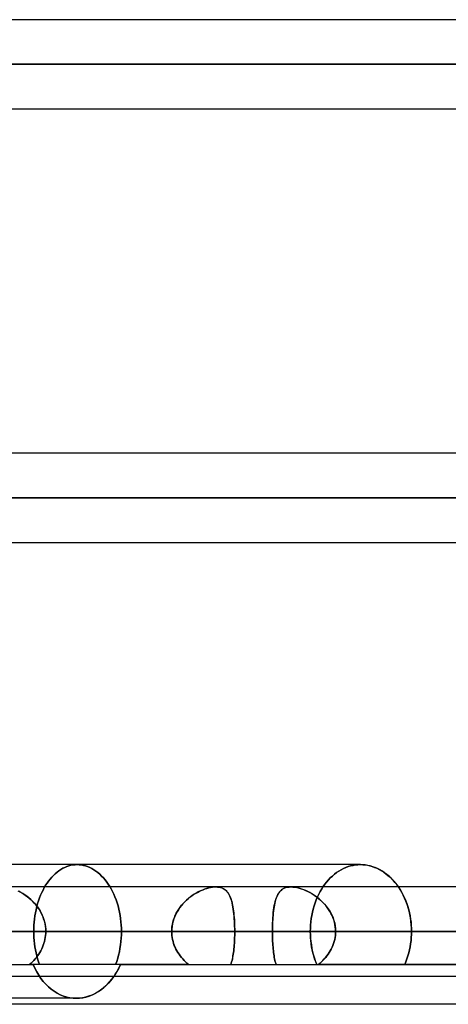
# Model space of a CAD drawing. Header units: millimetres. Extents: x -288 to 288, y -100 to 123.
# Tile 34 of 75: x -55 to -44, y 18 to 43. Entities that reach past the tile are written whole.
import ezdxf

# ---------------------------------------------------------------- set-up
doc = ezdxf.new("R2010")
doc.units = ezdxf.units.MM
doc.layers.add('MAIN-1', color=7, linetype='Continuous')
doc.layers.add('MAIN-2', color=7, linetype='Continuous')

msp = doc.modelspace()

# ---------------------------------------------------------------- linework, layer by layer
at = {"layer": 'MAIN-1'}
for p, q in [((163.059, 43.435), (-163.059, 43.435)), ((163.851, 42.305), (-163.851, 42.305)), ((-163.11, 41.175), (163.11, 41.175)), ((171.054, 32.435), (-171.054, 32.435)), ((171.99, 31.305), (-171.99, 31.305)), ((-170.929, 30.175), (170.929, 30.175)), ((-46.615, 22), (-56.587, 22)), ((-46.553, 21.998), (-46.615, 22)), ((-46.491, 21.992), (-46.553, 21.998)), ((-46.428, 21.982), (-46.491, 21.992)), ((-46.365, 21.968), (-46.428, 21.982)), ((-46.302, 21.949), (-46.365, 21.968)), ((-46.239, 21.926), (-46.302, 21.949)), ((-46.177, 21.899), (-46.239, 21.926)), ((-46.116, 21.868), (-46.177, 21.899)), ((-46.057, 21.833), (-46.116, 21.868)), ((-45.998, 21.794), (-46.057, 21.833)), ((-45.942, 21.752), (-45.998, 21.794)), ((-45.887, 21.706), (-45.942, 21.752)), ((-45.835, 21.657), (-45.887, 21.706)), ((-45.785, 21.605), (-45.835, 21.657)), ((-45.737, 21.551), (-45.785, 21.605)), ((-45.692, 21.494), (-45.737, 21.551)), ((-45.649, 21.435), (-45.692, 21.494)), ((170.929, 21.435), (-170.929, 21.435)), ((171.99, 20.305), (-171.99, 20.305)), ((-170.929, 19.175), (170.929, 19.175)), ((-53.045, 18.957), (-52.981, 19.026)), ((-52.981, 19.026), (-52.922, 19.098)), ((-52.922, 19.098), (-52.866, 19.175)), ((-53.417, 18.698), (-53.337, 18.737)), ((-53.337, 18.737), (-53.26, 18.782)), ((-53.26, 18.782), (-53.185, 18.835)), ((-53.185, 18.835), (-53.114, 18.893)), ((-53.114, 18.893), (-53.045, 18.957)), ((-53.822, 18.61), (-57.45, 18.61)), ((-53.822, 18.61), (-53.742, 18.613)), ((-53.742, 18.613), (-53.661, 18.624)), ((-53.661, 18.624), (-53.579, 18.641)), ((-53.579, 18.641), (-53.497, 18.666)), ((-53.497, 18.666), (-53.417, 18.698)), ((81.36, 18.457), (-81.36, 18.457))]:
    msp.add_line(p, q, dxfattribs=at)
at = {"layer": 'MAIN-2'}
for p, q in [((-163.851, 42.305), (163.851, 42.305)), ((162.301, 42.305), (-162.301, 42.305)), ((-162.301, 42.305), (162.301, 42.305)), ((-72.98, 42.305), (72.98, 42.305)), ((72.98, 42.305), (-72.98, 42.305)), ((71.489, 42.305), (-71.489, 42.305)), ((-71.489, 42.305), (71.489, 42.305)), ((64.3, 32.435), (-64.3, 32.435)), ((-171.99, 31.305), (171.99, 31.305)), ((170.293, 31.305), (-170.293, 31.305)), ((-170.293, 31.305), (170.293, 31.305)), ((-64.969, 31.305), (64.969, 31.305)), ((64.969, 31.305), (-64.969, 31.305)), ((63.49, 31.305), (-63.49, 31.305)), ((-63.49, 31.305), (63.49, 31.305)), ((-64.174, 30.175), (64.174, 30.175)), ((-54.013, 21.97), (-53.961, 21.983)), ((-53.961, 21.983), (-54.013, 21.97)), ((-53.961, 21.983), (-53.909, 21.993)), ((-53.909, 21.993), (-53.961, 21.983)), ((-53.909, 21.993), (-53.857, 21.998)), ((-53.857, 21.998), (-53.909, 21.993)), ((-53.857, 21.998), (-53.806, 22)), ((-53.806, 22), (-53.857, 21.998)), ((-53.806, 22), (-53.753, 21.998)), ((-53.753, 21.998), (-53.806, 22)), ((-53.753, 21.998), (-53.7, 21.992)), ((-53.7, 21.992), (-53.753, 21.998)), ((-53.7, 21.992), (-53.646, 21.982)), ((-53.646, 21.982), (-53.7, 21.992)), ((-53.646, 21.982), (-53.592, 21.968)), ((-53.592, 21.968), (-53.646, 21.982)), ((-46.861, 21.968), (-46.799, 21.982)), ((-46.799, 21.982), (-46.861, 21.968)), ((-46.799, 21.982), (-46.737, 21.992)), ((-46.737, 21.992), (-46.799, 21.982)), ((-46.737, 21.992), (-46.675, 21.998)), ((-46.675, 21.998), (-46.737, 21.992)), ((-46.675, 21.998), (-46.615, 22)), ((-46.615, 22), (-46.675, 21.998)), ((-46.615, 22), (-46.556, 21.998)), ((-46.556, 21.998), (-46.496, 21.993)), ((-46.496, 21.993), (-46.436, 21.983)), ((-46.436, 21.983), (-46.375, 21.97)), ((-54.405, 21.729), (-54.36, 21.771)), ((-54.36, 21.771), (-54.405, 21.729)), ((-54.36, 21.771), (-54.314, 21.811)), ((-54.314, 21.811), (-54.36, 21.771)), ((-54.314, 21.811), (-54.266, 21.847)), ((-54.266, 21.847), (-54.314, 21.811)), ((-54.266, 21.847), (-54.217, 21.879)), ((-54.217, 21.879), (-54.266, 21.847)), ((-54.217, 21.879), (-54.167, 21.908)), ((-54.167, 21.908), (-54.217, 21.879)), ((-54.167, 21.908), (-54.116, 21.932)), ((-54.116, 21.932), (-54.167, 21.908)), ((-54.116, 21.932), (-54.065, 21.953)), ((-54.065, 21.953), (-54.116, 21.932)), ((-54.065, 21.953), (-54.013, 21.97)), ((-54.013, 21.97), (-54.065, 21.953)), ((-53.592, 21.968), (-53.538, 21.95)), ((-53.538, 21.95), (-53.592, 21.968)), ((-53.538, 21.95), (-53.484, 21.928)), ((-53.484, 21.928), (-53.538, 21.95)), ((-53.484, 21.928), (-53.431, 21.902)), ((-53.431, 21.902), (-53.484, 21.928)), ((-53.431, 21.902), (-53.379, 21.871)), ((-53.379, 21.871), (-53.431, 21.902)), ((-53.379, 21.871), (-53.327, 21.837)), ((-53.327, 21.837), (-53.379, 21.871)), ((-53.327, 21.837), (-53.277, 21.799)), ((-53.277, 21.799), (-53.327, 21.837)), ((-53.277, 21.799), (-53.228, 21.757)), ((-53.228, 21.757), (-53.277, 21.799)), ((-53.228, 21.757), (-53.181, 21.712)), ((-53.181, 21.712), (-53.228, 21.757)), ((-47.326, 21.712), (-47.273, 21.757)), ((-47.273, 21.757), (-47.326, 21.712)), ((-47.273, 21.757), (-47.218, 21.799)), ((-47.218, 21.799), (-47.273, 21.757)), ((-47.218, 21.799), (-47.162, 21.837)), ((-47.162, 21.837), (-47.218, 21.799)), ((-47.162, 21.837), (-47.104, 21.871)), ((-47.104, 21.871), (-47.162, 21.837)), ((-47.104, 21.871), (-47.044, 21.902)), ((-47.044, 21.902), (-47.104, 21.871)), ((-47.044, 21.902), (-46.984, 21.928)), ((-46.984, 21.928), (-47.044, 21.902)), ((-46.984, 21.928), (-46.922, 21.95)), ((-46.922, 21.95), (-46.984, 21.928)), ((-46.922, 21.95), (-46.861, 21.968)), ((-46.861, 21.968), (-46.922, 21.95)), ((-46.375, 21.97), (-46.315, 21.953)), ((-46.315, 21.953), (-46.254, 21.932)), ((-46.254, 21.932), (-46.195, 21.908)), ((-46.195, 21.908), (-46.136, 21.879)), ((-46.136, 21.879), (-46.078, 21.847)), ((-46.078, 21.847), (-46.022, 21.811)), ((-46.022, 21.811), (-45.967, 21.771)), ((-45.967, 21.771), (-45.914, 21.729)), ((-54.603, 21.477), (-54.567, 21.531)), ((-54.567, 21.531), (-54.603, 21.477)), ((-54.567, 21.531), (-54.53, 21.584)), ((-54.53, 21.584), (-54.567, 21.531)), ((-54.53, 21.584), (-54.49, 21.635)), ((-54.49, 21.635), (-54.53, 21.584)), ((-54.49, 21.635), (-54.449, 21.683)), ((-54.449, 21.683), (-54.49, 21.635)), ((-54.449, 21.683), (-54.405, 21.729)), ((-54.405, 21.729), (-54.449, 21.683)), ((-53.181, 21.712), (-53.136, 21.664)), ((-53.136, 21.664), (-53.181, 21.712)), ((-53.136, 21.664), (-53.093, 21.613)), ((-53.093, 21.613), (-53.136, 21.664)), ((-53.093, 21.613), (-53.051, 21.56)), ((-53.051, 21.56), (-53.093, 21.613)), ((-53.051, 21.56), (-53.012, 21.504)), ((-53.012, 21.504), (-53.051, 21.56)), ((-53.012, 21.504), (-52.975, 21.446)), ((-52.975, 21.446), (-53.012, 21.504)), ((-47.557, 21.446), (-47.515, 21.504)), ((-47.515, 21.504), (-47.557, 21.446)), ((-47.515, 21.504), (-47.472, 21.56)), ((-47.472, 21.56), (-47.515, 21.504)), ((-47.472, 21.56), (-47.426, 21.613)), ((-47.426, 21.613), (-47.472, 21.56)), ((-47.426, 21.613), (-47.377, 21.664)), ((-47.377, 21.664), (-47.426, 21.613)), ((-47.377, 21.664), (-47.326, 21.712)), ((-47.326, 21.712), (-47.377, 21.664)), ((-45.914, 21.729), (-45.862, 21.683)), ((-45.862, 21.683), (-45.813, 21.635)), ((-45.813, 21.635), (-45.766, 21.584)), ((-45.766, 21.584), (-45.721, 21.531)), ((-45.721, 21.531), (-45.679, 21.477)), ((-55.307, 21.336), (-55.257, 21.311)), ((-55.233, 21.298), (-55.286, 21.326)), ((-55.257, 21.311), (-55.207, 21.283)), ((-55.182, 21.268), (-55.233, 21.298)), ((-55.207, 21.283), (-55.158, 21.253)), ((-55.13, 21.234), (-55.182, 21.268)), ((-55.158, 21.253), (-55.11, 21.22)), ((-55.08, 21.198), (-55.13, 21.234)), ((-54.73, 21.226), (-54.701, 21.293)), ((-54.701, 21.293), (-54.73, 21.226)), ((-54.701, 21.293), (-54.669, 21.357)), ((-54.669, 21.357), (-54.701, 21.293)), ((-54.669, 21.357), (-54.637, 21.419)), ((-54.637, 21.419), (-54.669, 21.357)), ((-54.637, 21.419), (-54.603, 21.477)), ((-54.603, 21.477), (-54.637, 21.419)), ((-52.975, 21.446), (-52.939, 21.384)), ((-52.939, 21.384), (-52.975, 21.446)), ((-52.939, 21.384), (-52.905, 21.319)), ((-52.905, 21.319), (-52.939, 21.384)), ((-52.905, 21.319), (-52.873, 21.251)), ((-52.873, 21.251), (-52.905, 21.319)), ((-52.873, 21.251), (-52.843, 21.181)), ((-52.843, 21.181), (-52.873, 21.251)), ((-50.893, 21.208), (-50.846, 21.24)), ((-50.83, 21.25), (-50.881, 21.216)), ((-50.846, 21.24), (-50.798, 21.269)), ((-50.779, 21.281), (-50.83, 21.25)), ((-50.798, 21.269), (-50.751, 21.297)), ((-50.728, 21.309), (-50.779, 21.281)), ((-50.751, 21.297), (-50.702, 21.322)), ((-50.676, 21.334), (-50.728, 21.309)), ((-50.702, 21.322), (-50.654, 21.345)), ((-50.625, 21.357), (-50.676, 21.334)), ((-50.654, 21.345), (-50.606, 21.365)), ((-50.574, 21.377), (-50.625, 21.357)), ((-50.606, 21.365), (-50.557, 21.383)), ((-50.523, 21.395), (-50.574, 21.377)), ((-50.557, 21.383), (-50.509, 21.399)), ((-50.472, 21.409), (-50.523, 21.395)), ((-50.509, 21.399), (-50.462, 21.412)), ((-50.423, 21.42), (-50.472, 21.409)), ((-50.462, 21.412), (-50.415, 21.422)), ((-50.375, 21.428), (-50.423, 21.42)), ((-50.415, 21.422), (-50.37, 21.429)), ((-50.329, 21.433), (-50.375, 21.428)), ((-50.37, 21.429), (-50.326, 21.434)), ((-50.285, 21.435), (-50.329, 21.433)), ((-50.326, 21.434), (-50.285, 21.435)), ((-50.285, 21.435), (-50.243, 21.433)), ((-50.241, 21.433), (-50.285, 21.435)), ((-50.243, 21.433), (-50.204, 21.429)), ((-50.2, 21.428), (-50.241, 21.433)), ((-50.204, 21.429), (-50.167, 21.421)), ((-50.161, 21.419), (-50.2, 21.428)), ((-50.167, 21.421), (-50.132, 21.41)), ((-50.125, 21.407), (-50.161, 21.419)), ((-50.132, 21.41), (-50.1, 21.396)), ((-50.092, 21.391), (-50.125, 21.407)), ((-50.1, 21.396), (-50.071, 21.379)), ((-50.062, 21.372), (-50.092, 21.391)), ((-50.071, 21.379), (-50.043, 21.359)), ((-50.034, 21.351), (-50.062, 21.372)), ((-50.043, 21.359), (-50.018, 21.336)), ((-50.008, 21.326), (-50.034, 21.351)), ((-50.018, 21.336), (-49.995, 21.311)), ((-49.985, 21.298), (-50.008, 21.326)), ((-49.995, 21.311), (-49.974, 21.283)), ((-49.963, 21.268), (-49.985, 21.298)), ((-49.974, 21.283), (-49.954, 21.253)), ((-49.944, 21.234), (-49.963, 21.268)), ((-49.954, 21.253), (-49.936, 21.22)), ((-49.926, 21.198), (-49.944, 21.234)), ((-48.729, 21.205), (-48.709, 21.243)), ((-48.705, 21.252), (-48.722, 21.219)), ((-48.709, 21.243), (-48.688, 21.279)), ((-48.686, 21.282), (-48.705, 21.252)), ((-48.688, 21.279), (-48.665, 21.31)), ((-48.665, 21.31), (-48.686, 21.282)), ((-48.665, 21.31), (-48.639, 21.339)), ((-48.642, 21.336), (-48.665, 21.31)), ((-48.617, 21.358), (-48.642, 21.336)), ((-48.639, 21.339), (-48.611, 21.364)), ((-48.59, 21.378), (-48.617, 21.358)), ((-48.611, 21.364), (-48.579, 21.385)), ((-48.56, 21.395), (-48.59, 21.378)), ((-48.579, 21.385), (-48.545, 21.403)), ((-48.529, 21.41), (-48.56, 21.395)), ((-48.545, 21.403), (-48.507, 21.417)), ((-48.494, 21.421), (-48.529, 21.41)), ((-48.507, 21.417), (-48.466, 21.427)), ((-48.457, 21.429), (-48.494, 21.421)), ((-48.466, 21.427), (-48.423, 21.433)), ((-48.418, 21.433), (-48.457, 21.429)), ((-48.423, 21.433), (-48.377, 21.435)), ((-48.377, 21.435), (-48.418, 21.433)), ((-48.377, 21.435), (-48.328, 21.433)), ((-48.334, 21.434), (-48.377, 21.435)), ((-48.289, 21.429), (-48.334, 21.434)), ((-48.328, 21.433), (-48.278, 21.427)), ((-48.243, 21.421), (-48.289, 21.429)), ((-48.278, 21.427), (-48.225, 21.418)), ((-48.195, 21.411), (-48.243, 21.421)), ((-48.225, 21.418), (-48.171, 21.405)), ((-48.146, 21.397), (-48.195, 21.411)), ((-48.171, 21.405), (-48.116, 21.388)), ((-48.097, 21.381), (-48.146, 21.397)), ((-48.116, 21.388), (-48.061, 21.368)), ((-48.047, 21.363), (-48.097, 21.381)), ((-48.061, 21.368), (-48.005, 21.345)), ((-47.997, 21.341), (-48.047, 21.363)), ((-48.005, 21.345), (-47.949, 21.319)), ((-47.947, 21.318), (-47.997, 21.341)), ((-47.949, 21.319), (-47.893, 21.29)), ((-47.898, 21.292), (-47.947, 21.318)), ((-47.849, 21.264), (-47.898, 21.292)), ((-47.893, 21.29), (-47.838, 21.257)), ((-47.8, 21.233), (-47.849, 21.264)), ((-47.838, 21.257), (-47.783, 21.222)), ((-47.753, 21.201), (-47.8, 21.233)), ((-47.704, 21.181), (-47.67, 21.251)), ((-47.67, 21.251), (-47.704, 21.181)), ((-47.67, 21.251), (-47.634, 21.319)), ((-47.634, 21.319), (-47.67, 21.251)), ((-47.634, 21.319), (-47.596, 21.384)), ((-47.596, 21.384), (-47.634, 21.319)), ((-47.596, 21.384), (-47.557, 21.446)), ((-47.557, 21.446), (-47.596, 21.384)), ((-45.679, 21.477), (-45.638, 21.419)), ((-45.606, 21.369), (-45.649, 21.435)), ((-45.638, 21.419), (-45.599, 21.357)), ((-45.565, 21.299), (-45.606, 21.369)), ((-45.599, 21.357), (-45.562, 21.293)), ((-45.527, 21.227), (-45.565, 21.299)), ((-45.562, 21.293), (-45.526, 21.226)), ((-55.11, 21.22), (-55.063, 21.185)), ((-55.03, 21.159), (-55.08, 21.198)), ((-55.063, 21.185), (-55.017, 21.147)), ((-54.982, 21.117), (-55.03, 21.159)), ((-55.017, 21.147), (-54.972, 21.108)), ((-54.935, 21.072), (-54.982, 21.117)), ((-54.972, 21.108), (-54.929, 21.066)), ((-54.89, 21.025), (-54.935, 21.072)), ((-54.929, 21.066), (-54.888, 21.022)), ((-54.847, 20.975), (-54.89, 21.025)), ((-54.888, 21.022), (-54.849, 20.976)), ((-54.826, 20.935), (-54.806, 21.011)), ((-54.806, 21.011), (-54.826, 20.935)), ((-54.806, 21.011), (-54.783, 21.085)), ((-54.783, 21.085), (-54.806, 21.011)), ((-54.783, 21.085), (-54.757, 21.157)), ((-54.757, 21.157), (-54.783, 21.085)), ((-54.757, 21.157), (-54.73, 21.226)), ((-54.73, 21.226), (-54.757, 21.157)), ((-52.843, 21.181), (-52.815, 21.107)), ((-52.815, 21.107), (-52.843, 21.181)), ((-52.815, 21.107), (-52.789, 21.032)), ((-52.789, 21.032), (-52.815, 21.107)), ((-52.789, 21.032), (-52.766, 20.954)), ((-52.766, 20.954), (-52.789, 21.032)), ((-51.117, 21.009), (-51.158, 20.961)), ((-51.152, 20.969), (-51.112, 21.014)), ((-51.073, 21.056), (-51.117, 21.009)), ((-51.112, 21.014), (-51.071, 21.057)), ((-51.027, 21.1), (-51.073, 21.056)), ((-51.071, 21.057), (-51.028, 21.098)), ((-51.028, 21.098), (-50.984, 21.137)), ((-50.979, 21.141), (-51.027, 21.1)), ((-50.984, 21.137), (-50.939, 21.174)), ((-50.93, 21.18), (-50.979, 21.141)), ((-50.939, 21.174), (-50.893, 21.208)), ((-50.881, 21.216), (-50.93, 21.18)), ((-49.936, 21.22), (-49.92, 21.185)), ((-49.91, 21.159), (-49.926, 21.198)), ((-49.92, 21.185), (-49.905, 21.147)), ((-49.895, 21.117), (-49.91, 21.159)), ((-49.905, 21.147), (-49.892, 21.108)), ((-49.881, 21.072), (-49.895, 21.117)), ((-49.892, 21.108), (-49.88, 21.066)), ((-49.869, 21.025), (-49.881, 21.072)), ((-49.88, 21.066), (-49.868, 21.022)), ((-49.858, 20.975), (-49.869, 21.025)), ((-49.868, 21.022), (-49.858, 20.976)), ((-48.799, 20.963), (-48.788, 21.017)), ((-48.787, 21.021), (-48.797, 20.975)), ((-48.788, 21.017), (-48.776, 21.069)), ((-48.777, 21.065), (-48.787, 21.021)), ((-48.765, 21.106), (-48.777, 21.065)), ((-48.776, 21.069), (-48.762, 21.118)), ((-48.752, 21.146), (-48.765, 21.106)), ((-48.762, 21.118), (-48.746, 21.163)), ((-48.738, 21.184), (-48.752, 21.146)), ((-48.746, 21.163), (-48.729, 21.205)), ((-48.722, 21.219), (-48.738, 21.184)), ((-47.789, 20.954), (-47.763, 21.032)), ((-47.763, 21.032), (-47.789, 20.954)), ((-47.783, 21.222), (-47.729, 21.183)), ((-47.763, 21.032), (-47.735, 21.107)), ((-47.735, 21.107), (-47.763, 21.032)), ((-47.706, 21.166), (-47.753, 21.201)), ((-47.735, 21.107), (-47.704, 21.181)), ((-47.704, 21.181), (-47.735, 21.107)), ((-47.729, 21.183), (-47.676, 21.142)), ((-47.66, 21.129), (-47.706, 21.166)), ((-47.676, 21.142), (-47.624, 21.098)), ((-47.616, 21.09), (-47.66, 21.129)), ((-47.624, 21.098), (-47.574, 21.05)), ((-47.573, 21.049), (-47.616, 21.09)), ((-47.574, 21.05), (-47.527, 21)), ((-47.532, 21.006), (-47.573, 21.049)), ((-47.493, 20.962), (-47.532, 21.006)), ((-47.527, 21), (-47.482, 20.947)), ((-45.491, 21.151), (-45.527, 21.227)), ((-45.526, 21.226), (-45.493, 21.157)), ((-45.493, 21.157), (-45.463, 21.085)), ((-45.458, 21.072), (-45.491, 21.151)), ((-45.463, 21.085), (-45.435, 21.011)), ((-45.428, 20.991), (-45.458, 21.072)), ((-45.435, 21.011), (-45.41, 20.935)), ((-45.402, 20.908), (-45.428, 20.991)), ((-54.874, 20.701), (-54.861, 20.78)), ((-54.861, 20.78), (-54.874, 20.701)), ((-54.861, 20.78), (-54.845, 20.858)), ((-54.845, 20.858), (-54.861, 20.78)), ((-54.849, 20.976), (-54.812, 20.929)), ((-54.807, 20.922), (-54.847, 20.975)), ((-54.845, 20.858), (-54.826, 20.935)), ((-54.826, 20.935), (-54.845, 20.858)), ((-54.812, 20.929), (-54.777, 20.879)), ((-54.77, 20.868), (-54.807, 20.922)), ((-54.777, 20.879), (-54.745, 20.827)), ((-54.735, 20.811), (-54.77, 20.868)), ((-54.745, 20.827), (-54.716, 20.774)), ((-54.705, 20.752), (-54.735, 20.811)), ((-54.716, 20.774), (-54.689, 20.719)), ((-54.677, 20.692), (-54.705, 20.752)), ((-52.766, 20.954), (-52.745, 20.875)), ((-52.745, 20.875), (-52.766, 20.954)), ((-52.745, 20.875), (-52.728, 20.795)), ((-52.728, 20.795), (-52.745, 20.875)), ((-52.728, 20.795), (-52.713, 20.713)), ((-52.713, 20.713), (-52.728, 20.795)), ((-51.298, 20.745), (-51.326, 20.686)), ((-51.313, 20.715), (-51.286, 20.769)), ((-51.268, 20.802), (-51.298, 20.745)), ((-51.286, 20.769), (-51.256, 20.821)), ((-51.234, 20.857), (-51.268, 20.802)), ((-51.256, 20.821), (-51.224, 20.872)), ((-51.198, 20.91), (-51.234, 20.857)), ((-51.224, 20.872), (-51.189, 20.921)), ((-51.158, 20.961), (-51.198, 20.91)), ((-51.189, 20.921), (-51.152, 20.969)), ((-49.858, 20.976), (-49.849, 20.929)), ((-49.848, 20.922), (-49.858, 20.975)), ((-49.849, 20.929), (-49.841, 20.879)), ((-49.84, 20.868), (-49.848, 20.922)), ((-49.841, 20.879), (-49.834, 20.827)), ((-49.832, 20.811), (-49.84, 20.868)), ((-49.834, 20.827), (-49.828, 20.774)), ((-49.825, 20.752), (-49.832, 20.811)), ((-49.828, 20.774), (-49.822, 20.719)), ((-49.82, 20.692), (-49.825, 20.752)), ((-48.825, 20.772), (-48.831, 20.718)), ((-48.83, 20.72), (-48.824, 20.784)), ((-48.82, 20.826), (-48.825, 20.772)), ((-48.824, 20.784), (-48.817, 20.846)), ((-48.813, 20.877), (-48.82, 20.826)), ((-48.817, 20.846), (-48.809, 20.906)), ((-48.805, 20.927), (-48.813, 20.877)), ((-48.809, 20.906), (-48.799, 20.963)), ((-48.797, 20.975), (-48.805, 20.927)), ((-47.848, 20.713), (-47.831, 20.795)), ((-47.831, 20.795), (-47.848, 20.713)), ((-47.831, 20.795), (-47.812, 20.875)), ((-47.812, 20.875), (-47.831, 20.795)), ((-47.812, 20.875), (-47.789, 20.954)), ((-47.789, 20.954), (-47.812, 20.875)), ((-47.457, 20.915), (-47.493, 20.962)), ((-47.482, 20.947), (-47.44, 20.892)), ((-47.422, 20.866), (-47.457, 20.915)), ((-47.44, 20.892), (-47.401, 20.834)), ((-47.39, 20.816), (-47.422, 20.866)), ((-47.401, 20.834), (-47.366, 20.774)), ((-47.36, 20.764), (-47.39, 20.816)), ((-47.366, 20.774), (-47.334, 20.712)), ((-47.334, 20.711), (-47.36, 20.764)), ((-45.41, 20.935), (-45.388, 20.858)), ((-45.379, 20.823), (-45.402, 20.908)), ((-45.388, 20.858), (-45.369, 20.78)), ((-45.359, 20.737), (-45.379, 20.823)), ((-45.369, 20.78), (-45.352, 20.701)), ((-45.344, 20.651), (-45.359, 20.737)), ((-54.9, 20.462), (-54.894, 20.542)), ((-54.894, 20.542), (-54.9, 20.462)), ((-54.894, 20.542), (-54.885, 20.621)), ((-54.885, 20.621), (-54.894, 20.542)), ((-54.885, 20.621), (-54.874, 20.701)), ((-54.874, 20.701), (-54.885, 20.621)), ((-54.689, 20.719), (-54.666, 20.663)), ((-54.654, 20.63), (-54.677, 20.692)), ((-54.666, 20.663), (-54.646, 20.605)), ((-54.634, 20.566), (-54.654, 20.63)), ((-54.646, 20.605), (-54.629, 20.547)), ((-54.619, 20.502), (-54.634, 20.566)), ((-54.629, 20.547), (-54.616, 20.487)), ((-54.608, 20.437), (-54.619, 20.502)), ((-54.616, 20.487), (-54.606, 20.427)), ((-52.713, 20.713), (-52.7, 20.631)), ((-52.7, 20.631), (-52.713, 20.713)), ((-52.7, 20.631), (-52.691, 20.549)), ((-52.691, 20.549), (-52.7, 20.631)), ((-52.691, 20.549), (-52.684, 20.467)), ((-52.684, 20.467), (-52.691, 20.549)), ((-51.396, 20.426), (-51.387, 20.485)), ((-51.384, 20.499), (-51.395, 20.435)), ((-51.387, 20.485), (-51.374, 20.544)), ((-51.369, 20.563), (-51.384, 20.499)), ((-51.374, 20.544), (-51.357, 20.602)), ((-51.349, 20.625), (-51.369, 20.563)), ((-51.357, 20.602), (-51.336, 20.659)), ((-51.326, 20.686), (-51.349, 20.625)), ((-51.336, 20.659), (-51.313, 20.715)), ((-49.822, 20.719), (-49.817, 20.663)), ((-49.815, 20.63), (-49.82, 20.692)), ((-49.817, 20.663), (-49.813, 20.605)), ((-49.811, 20.566), (-49.815, 20.63)), ((-49.813, 20.605), (-49.81, 20.547)), ((-49.808, 20.502), (-49.811, 20.566)), ((-49.81, 20.547), (-49.808, 20.487)), ((-49.806, 20.437), (-49.808, 20.502)), ((-49.808, 20.487), (-49.806, 20.427)), ((-48.845, 20.447), (-48.843, 20.517)), ((-48.844, 20.486), (-48.845, 20.426)), ((-48.841, 20.546), (-48.844, 20.486)), ((-48.843, 20.517), (-48.84, 20.586)), ((-48.839, 20.604), (-48.841, 20.546)), ((-48.84, 20.586), (-48.835, 20.654)), ((-48.835, 20.662), (-48.839, 20.604)), ((-48.835, 20.654), (-48.83, 20.72)), ((-48.831, 20.718), (-48.835, 20.662)), ((-47.879, 20.467), (-47.872, 20.549)), ((-47.872, 20.549), (-47.879, 20.467)), ((-47.872, 20.549), (-47.861, 20.631)), ((-47.861, 20.631), (-47.872, 20.549)), ((-47.861, 20.631), (-47.848, 20.713)), ((-47.848, 20.713), (-47.861, 20.631)), ((-47.334, 20.712), (-47.307, 20.647)), ((-47.31, 20.656), (-47.334, 20.711)), ((-47.29, 20.599), (-47.31, 20.656)), ((-47.307, 20.647), (-47.284, 20.581)), ((-47.273, 20.542), (-47.29, 20.599)), ((-47.284, 20.581), (-47.266, 20.513)), ((-47.259, 20.484), (-47.273, 20.542)), ((-47.266, 20.513), (-47.253, 20.445)), ((-47.25, 20.425), (-47.259, 20.484)), ((-45.352, 20.701), (-45.339, 20.621)), ((-45.331, 20.564), (-45.344, 20.651)), ((-45.339, 20.621), (-45.329, 20.542)), ((-45.323, 20.477), (-45.331, 20.564)), ((-45.329, 20.542), (-45.322, 20.462)), ((-171.99, 20.305), (171.99, 20.305)), ((-170.496, 20.305), (170.496, 20.305)), ((57.802, 20.305), (-57.802, 20.305)), ((-51.404, 20.305), (-57.802, 20.305)), ((-57.802, 20.305), (-51.404, 20.305)), ((-56.951, 20.305), (56.951, 20.305)), ((56.951, 20.305), (-56.951, 20.305)), ((-54.904, 20.305), (-56.83, 20.305)), ((-56.83, 20.305), (-54.904, 20.305)), ((-56.198, 20.305), (-51.404, 20.305)), ((-51.404, 20.305), (-56.198, 20.305)), ((55.262, 20.305), (-55.262, 20.305)), ((-55.262, 20.305), (55.262, 20.305)), ((-55.262, 20.305), (-48.847, 20.305)), ((-48.847, 20.305), (-55.262, 20.305)), ((-54.904, 20.305), (-54.903, 20.383)), ((-54.903, 20.383), (-54.904, 20.305)), ((-54.904, 20.305), (-54.903, 20.228)), ((-54.903, 20.228), (-54.904, 20.305)), ((-54.903, 20.383), (-54.9, 20.462)), ((-54.9, 20.462), (-54.903, 20.383)), ((-54.601, 20.371), (-54.608, 20.437)), ((-54.606, 20.427), (-54.601, 20.366)), ((-54.604, 20.203), (-54.6, 20.254)), ((-54.6, 20.254), (-54.604, 20.203)), ((-54.599, 20.305), (-54.601, 20.371)), ((-54.601, 20.366), (-54.599, 20.305)), ((-54.6, 20.254), (-54.599, 20.305)), ((-54.599, 20.305), (-54.6, 20.254)), ((-49.805, 20.305), (-54.599, 20.305)), ((-54.599, 20.305), (-49.805, 20.305)), ((-54.599, 20.305), (-52.679, 20.305)), ((-52.679, 20.305), (-54.599, 20.305)), ((-52.684, 20.467), (-52.68, 20.386)), ((-52.68, 20.386), (-52.684, 20.467)), ((-52.68, 20.386), (-52.679, 20.305)), ((-52.679, 20.305), (-52.68, 20.386)), ((-52.68, 20.221), (-52.679, 20.305)), ((-52.679, 20.305), (-52.68, 20.221)), ((-51.402, 20.37), (-51.404, 20.305)), ((-51.404, 20.305), (-51.402, 20.366)), ((-51.404, 20.305), (-51.403, 20.254)), ((-51.403, 20.253), (-51.404, 20.305)), ((-51.403, 20.254), (-51.399, 20.202)), ((-51.399, 20.202), (-51.403, 20.253)), ((-51.395, 20.435), (-51.402, 20.37)), ((-51.402, 20.366), (-51.396, 20.426)), ((-49.805, 20.371), (-49.806, 20.437)), ((-49.806, 20.427), (-49.805, 20.366)), ((-49.805, 20.305), (-49.805, 20.371)), ((-49.805, 20.366), (-49.805, 20.305)), ((-49.805, 20.305), (-49.805, 20.254)), ((-49.805, 20.254), (-49.805, 20.305)), ((-47.885, 20.305), (-49.805, 20.305)), ((-49.805, 20.305), (-47.885, 20.305)), ((-49.805, 20.254), (-49.805, 20.203)), ((-49.805, 20.203), (-49.805, 20.254)), ((-48.847, 20.305), (-48.846, 20.376)), ((-48.846, 20.366), (-48.847, 20.305)), ((48.847, 20.305), (-48.847, 20.305)), ((-48.847, 20.305), (48.847, 20.305)), ((-48.846, 20.254), (-48.847, 20.305)), ((-48.847, 20.305), (-48.846, 20.254)), ((-48.846, 20.376), (-48.845, 20.447)), ((-48.845, 20.426), (-48.846, 20.366)), ((-48.846, 20.203), (-48.846, 20.254)), ((-48.846, 20.254), (-48.846, 20.203)), ((-47.885, 20.305), (-47.883, 20.386)), ((-47.883, 20.386), (-47.885, 20.305)), ((-47.885, 20.305), (-47.883, 20.221)), ((-47.883, 20.228), (-47.885, 20.305)), ((-47.883, 20.386), (-47.879, 20.467)), ((-47.879, 20.467), (-47.883, 20.386)), ((-47.253, 20.445), (-47.245, 20.375)), ((-47.244, 20.365), (-47.25, 20.425)), ((-47.243, 20.253), (-47.248, 20.202)), ((-47.248, 20.202), (-47.244, 20.253)), ((-47.245, 20.375), (-47.242, 20.305)), ((-47.242, 20.305), (-47.244, 20.365)), ((-47.244, 20.253), (-47.242, 20.305)), ((-47.242, 20.305), (-47.243, 20.253)), ((-47.242, 20.305), (47.242, 20.305)), ((47.242, 20.305), (-47.242, 20.305)), ((-47.242, 20.305), (-45.316, 20.305)), ((-45.316, 20.305), (-47.242, 20.305)), ((-45.318, 20.39), (-45.323, 20.477)), ((-45.322, 20.462), (-45.317, 20.383)), ((-45.316, 20.305), (-45.318, 20.39)), ((-45.317, 20.383), (-45.316, 20.305)), ((-45.317, 20.228), (-45.316, 20.305)), ((-45.316, 20.305), (-45.317, 20.228)), ((-54.903, 20.228), (-54.9, 20.151)), ((-54.9, 20.151), (-54.903, 20.228)), ((-54.9, 20.151), (-54.894, 20.073)), ((-54.894, 20.073), (-54.9, 20.151)), ((-54.894, 20.073), (-54.886, 19.994)), ((-54.886, 19.994), (-54.894, 20.073)), ((-54.886, 19.994), (-54.875, 19.916)), ((-54.875, 19.916), (-54.886, 19.994)), ((-54.645, 20.005), (-54.662, 19.956)), ((-54.662, 19.956), (-54.646, 20.004)), ((-54.646, 20.004), (-54.632, 20.053)), ((-54.631, 20.054), (-54.645, 20.005)), ((-54.632, 20.053), (-54.62, 20.102)), ((-54.62, 20.103), (-54.631, 20.054)), ((-54.611, 20.153), (-54.62, 20.103)), ((-54.62, 20.102), (-54.611, 20.152)), ((-54.611, 20.152), (-54.604, 20.203)), ((-54.604, 20.203), (-54.611, 20.153)), ((-52.702, 19.963), (-52.692, 20.049)), ((-52.692, 20.049), (-52.702, 19.963)), ((-52.692, 20.049), (-52.685, 20.135)), ((-52.685, 20.135), (-52.692, 20.049)), ((-52.685, 20.135), (-52.68, 20.221)), ((-52.68, 20.221), (-52.685, 20.135)), ((-51.399, 20.202), (-51.392, 20.152)), ((-51.392, 20.151), (-51.399, 20.202)), ((-51.392, 20.152), (-51.382, 20.101)), ((-51.382, 20.1), (-51.392, 20.151)), ((-51.382, 20.101), (-51.37, 20.052)), ((-51.369, 20.05), (-51.382, 20.1)), ((-51.37, 20.052), (-51.355, 20.003)), ((-51.354, 20.001), (-51.369, 20.05)), ((-51.355, 20.003), (-51.338, 19.954)), ((-51.337, 19.952), (-51.354, 20.001)), ((-49.813, 20.005), (-49.817, 19.956)), ((-49.817, 19.956), (-49.813, 20.004)), ((-49.811, 20.054), (-49.813, 20.005)), ((-49.813, 20.004), (-49.811, 20.053)), ((-49.808, 20.103), (-49.811, 20.054)), ((-49.811, 20.053), (-49.808, 20.102)), ((-49.807, 20.153), (-49.808, 20.103)), ((-49.808, 20.102), (-49.807, 20.152)), ((-49.805, 20.203), (-49.807, 20.153)), ((-49.807, 20.152), (-49.805, 20.203)), ((-48.845, 20.153), (-48.846, 20.203)), ((-48.846, 20.203), (-48.845, 20.153)), ((-48.843, 20.103), (-48.845, 20.153)), ((-48.845, 20.153), (-48.843, 20.103)), ((-48.841, 20.053), (-48.843, 20.103)), ((-48.843, 20.103), (-48.841, 20.054)), ((-48.841, 20.054), (-48.839, 20.005)), ((-48.838, 20.005), (-48.841, 20.053)), ((-48.839, 20.005), (-48.835, 19.957)), ((-48.835, 19.956), (-48.838, 20.005)), ((-47.88, 20.151), (-47.883, 20.228)), ((-47.883, 20.221), (-47.878, 20.135)), ((-47.873, 20.073), (-47.88, 20.151)), ((-47.878, 20.135), (-47.87, 20.049)), ((-47.863, 19.994), (-47.873, 20.073)), ((-47.87, 20.049), (-47.859, 19.963)), ((-47.851, 19.916), (-47.863, 19.994)), ((-47.293, 20.002), (-47.311, 19.953)), ((-47.311, 19.952), (-47.293, 20.001)), ((-47.277, 20.051), (-47.293, 20.002)), ((-47.293, 20.001), (-47.278, 20.05)), ((-47.278, 20.05), (-47.265, 20.1)), ((-47.265, 20.101), (-47.277, 20.051)), ((-47.255, 20.151), (-47.265, 20.101)), ((-47.265, 20.1), (-47.255, 20.151)), ((-47.248, 20.202), (-47.255, 20.151)), ((-47.255, 20.151), (-47.248, 20.202)), ((-45.351, 19.916), (-45.338, 19.994)), ((-45.338, 19.994), (-45.351, 19.916)), ((-45.338, 19.994), (-45.328, 20.073)), ((-45.328, 20.073), (-45.338, 19.994)), ((-45.328, 20.073), (-45.321, 20.151)), ((-45.321, 20.151), (-45.328, 20.073)), ((-45.321, 20.151), (-45.317, 20.228)), ((-45.317, 20.228), (-45.321, 20.151)), ((-54.875, 19.916), (-54.862, 19.838)), ((-54.862, 19.838), (-54.875, 19.916)), ((-54.862, 19.838), (-54.847, 19.762)), ((-54.847, 19.762), (-54.862, 19.838)), ((-54.847, 19.762), (-54.829, 19.686)), ((-54.829, 19.686), (-54.847, 19.762)), ((-54.778, 19.73), (-54.751, 19.773)), ((-54.751, 19.773), (-54.778, 19.73)), ((-54.751, 19.773), (-54.726, 19.817)), ((-54.725, 19.817), (-54.751, 19.773)), ((-54.726, 19.817), (-54.702, 19.862)), ((-54.702, 19.863), (-54.725, 19.817)), ((-54.702, 19.862), (-54.681, 19.909)), ((-54.681, 19.909), (-54.702, 19.863)), ((-54.681, 19.909), (-54.662, 19.956)), ((-54.662, 19.956), (-54.681, 19.909)), ((-52.752, 19.708), (-52.732, 19.792)), ((-52.732, 19.792), (-52.752, 19.708)), ((-52.732, 19.792), (-52.716, 19.877)), ((-52.716, 19.877), (-52.732, 19.792)), ((-52.716, 19.877), (-52.702, 19.963)), ((-52.702, 19.963), (-52.716, 19.877)), ((-51.338, 19.954), (-51.318, 19.907)), ((-51.317, 19.905), (-51.337, 19.952)), ((-51.318, 19.907), (-51.296, 19.86)), ((-51.295, 19.858), (-51.317, 19.905)), ((-51.296, 19.86), (-51.271, 19.815)), ((-51.271, 19.813), (-51.295, 19.858)), ((-51.271, 19.815), (-51.245, 19.771)), ((-51.244, 19.769), (-51.271, 19.813)), ((-51.245, 19.771), (-51.217, 19.728)), ((-51.216, 19.727), (-51.244, 19.769)), ((-49.835, 19.773), (-49.841, 19.73)), ((-49.841, 19.73), (-49.835, 19.773)), ((-49.83, 19.817), (-49.835, 19.773)), ((-49.835, 19.773), (-49.83, 19.817)), ((-49.825, 19.863), (-49.83, 19.817)), ((-49.83, 19.817), (-49.825, 19.862)), ((-49.821, 19.909), (-49.825, 19.863)), ((-49.825, 19.862), (-49.821, 19.909)), ((-49.817, 19.956), (-49.821, 19.909)), ((-49.821, 19.909), (-49.817, 19.956)), ((-48.835, 19.957), (-48.832, 19.91)), ((-48.832, 19.909), (-48.835, 19.956)), ((-48.832, 19.91), (-48.828, 19.863)), ((-48.828, 19.863), (-48.832, 19.909)), ((-48.823, 19.818), (-48.828, 19.863)), ((-48.828, 19.863), (-48.823, 19.818)), ((-48.818, 19.773), (-48.823, 19.818)), ((-48.823, 19.818), (-48.818, 19.774)), ((-48.818, 19.774), (-48.813, 19.731)), ((-48.813, 19.731), (-48.818, 19.773)), ((-47.859, 19.963), (-47.844, 19.877)), ((-47.836, 19.839), (-47.851, 19.916)), ((-47.844, 19.877), (-47.826, 19.792)), ((-47.818, 19.762), (-47.836, 19.839)), ((-47.826, 19.792), (-47.804, 19.708)), ((-47.798, 19.686), (-47.818, 19.762)), ((-47.434, 19.726), (-47.405, 19.769)), ((-47.405, 19.77), (-47.433, 19.727)), ((-47.378, 19.814), (-47.405, 19.77)), ((-47.405, 19.769), (-47.378, 19.813)), ((-47.353, 19.859), (-47.378, 19.814)), ((-47.378, 19.813), (-47.354, 19.858)), ((-47.354, 19.858), (-47.331, 19.905)), ((-47.331, 19.905), (-47.353, 19.859)), ((-47.311, 19.953), (-47.331, 19.905)), ((-47.331, 19.905), (-47.311, 19.952)), ((-45.407, 19.686), (-45.385, 19.762)), ((-45.385, 19.762), (-45.407, 19.686)), ((-45.385, 19.762), (-45.367, 19.838)), ((-45.367, 19.838), (-45.385, 19.762)), ((-45.367, 19.838), (-45.351, 19.916)), ((-45.351, 19.916), (-45.367, 19.838)), ((-55.011, 19.468), (-54.974, 19.501)), ((-54.974, 19.5), (-55.011, 19.468)), ((-54.974, 19.501), (-54.938, 19.535)), ((-54.938, 19.535), (-54.974, 19.5)), ((-54.938, 19.535), (-54.903, 19.571)), ((-54.903, 19.571), (-54.938, 19.535)), ((-54.903, 19.571), (-54.869, 19.609)), ((-54.87, 19.609), (-54.903, 19.571)), ((-54.837, 19.648), (-54.87, 19.609)), ((-54.869, 19.609), (-54.837, 19.648)), ((-54.837, 19.648), (-54.807, 19.688)), ((-54.807, 19.688), (-54.837, 19.648)), ((-54.829, 19.686), (-54.809, 19.611)), ((-54.809, 19.611), (-54.829, 19.686)), ((-54.809, 19.611), (-54.787, 19.538)), ((-54.787, 19.538), (-54.809, 19.611)), ((-54.807, 19.688), (-54.778, 19.73)), ((-54.778, 19.73), (-54.807, 19.688)), ((-54.787, 19.538), (-54.762, 19.468)), ((-54.762, 19.468), (-54.787, 19.538)), ((-52.828, 19.468), (-52.8, 19.546)), ((-52.8, 19.546), (-52.828, 19.468)), ((-52.8, 19.546), (-52.774, 19.626)), ((-52.774, 19.626), (-52.8, 19.546)), ((-52.774, 19.626), (-52.752, 19.708)), ((-52.752, 19.708), (-52.774, 19.626)), ((-51.217, 19.728), (-51.187, 19.686)), ((-51.187, 19.685), (-51.216, 19.727)), ((-51.187, 19.686), (-51.156, 19.646)), ((-51.155, 19.645), (-51.187, 19.685)), ((-51.156, 19.646), (-51.122, 19.607)), ((-51.122, 19.607), (-51.155, 19.645)), ((-51.122, 19.607), (-51.088, 19.57)), ((-51.088, 19.57), (-51.122, 19.607)), ((-51.088, 19.57), (-51.052, 19.534)), ((-51.052, 19.534), (-51.088, 19.57)), ((-51.052, 19.534), (-51.015, 19.5)), ((-51.015, 19.5), (-51.052, 19.534)), ((-51.015, 19.5), (-50.978, 19.468)), ((-50.978, 19.468), (-51.015, 19.5)), ((-49.903, 19.468), (-49.892, 19.501)), ((-49.892, 19.5), (-49.903, 19.468)), ((-49.882, 19.535), (-49.892, 19.5)), ((-49.892, 19.501), (-49.882, 19.535)), ((-49.872, 19.571), (-49.882, 19.535)), ((-49.882, 19.535), (-49.872, 19.571)), ((-49.864, 19.609), (-49.872, 19.571)), ((-49.872, 19.571), (-49.864, 19.609)), ((-49.856, 19.648), (-49.864, 19.609)), ((-49.864, 19.609), (-49.855, 19.648)), ((-49.848, 19.688), (-49.856, 19.648)), ((-49.855, 19.648), (-49.848, 19.688)), ((-49.841, 19.73), (-49.848, 19.688)), ((-49.848, 19.688), (-49.841, 19.73)), ((-48.806, 19.689), (-48.813, 19.731)), ((-48.813, 19.731), (-48.806, 19.689)), ((-48.799, 19.648), (-48.806, 19.689)), ((-48.806, 19.689), (-48.799, 19.648)), ((-48.792, 19.609), (-48.799, 19.648)), ((-48.799, 19.648), (-48.792, 19.609)), ((-48.783, 19.572), (-48.792, 19.609)), ((-48.792, 19.609), (-48.783, 19.571)), ((-48.774, 19.536), (-48.783, 19.572)), ((-48.783, 19.571), (-48.774, 19.535)), ((-48.764, 19.501), (-48.774, 19.536)), ((-48.774, 19.535), (-48.764, 19.5)), ((-48.753, 19.468), (-48.764, 19.501)), ((-48.764, 19.5), (-48.753, 19.468)), ((-47.804, 19.708), (-47.779, 19.626)), ((-47.775, 19.611), (-47.798, 19.686)), ((-47.779, 19.626), (-47.751, 19.546)), ((-47.749, 19.538), (-47.775, 19.611)), ((-47.751, 19.546), (-47.72, 19.468)), ((-47.721, 19.468), (-47.749, 19.538)), ((-47.638, 19.5), (-47.676, 19.468)), ((-47.676, 19.468), (-47.638, 19.5)), ((-47.6, 19.535), (-47.638, 19.5)), ((-47.638, 19.5), (-47.601, 19.534)), ((-47.601, 19.534), (-47.565, 19.57)), ((-47.564, 19.57), (-47.6, 19.535)), ((-47.565, 19.57), (-47.53, 19.607)), ((-47.529, 19.608), (-47.564, 19.57)), ((-47.53, 19.607), (-47.496, 19.645)), ((-47.495, 19.646), (-47.529, 19.608)), ((-47.496, 19.645), (-47.464, 19.685)), ((-47.463, 19.686), (-47.495, 19.646)), ((-47.464, 19.685), (-47.434, 19.726)), ((-47.433, 19.727), (-47.463, 19.686)), ((-45.487, 19.468), (-45.458, 19.538)), ((-45.458, 19.538), (-45.487, 19.468)), ((-45.458, 19.538), (-45.431, 19.611)), ((-45.431, 19.611), (-45.458, 19.538)), ((-45.431, 19.611), (-45.407, 19.686)), ((-45.407, 19.686), (-45.431, 19.611)), ((-60.027, 19.468), (-54.92, 19.468)), ((-52.705, 19.468), (-55.011, 19.468)), ((-50.978, 19.468), (-54.92, 19.468)), ((-54.92, 19.468), (-54.876, 19.371)), ((-54.876, 19.371), (-54.92, 19.468)), ((-54.876, 19.371), (-54.828, 19.28)), ((-54.828, 19.28), (-54.876, 19.371)), ((-54.828, 19.28), (-54.777, 19.194)), ((-54.777, 19.194), (-54.828, 19.28)), ((-52.794, 19.29), (-52.844, 19.208)), ((-52.836, 19.22), (-52.808, 19.266)), ((-52.808, 19.266), (-52.78, 19.314)), ((-52.748, 19.377), (-52.794, 19.29)), ((-52.78, 19.314), (-52.754, 19.364)), ((-52.754, 19.364), (-52.729, 19.415)), ((-52.705, 19.468), (-52.748, 19.377)), ((-52.729, 19.415), (-52.705, 19.468)), ((-52.705, 19.468), (52.705, 19.468)), ((47.676, 19.468), (-47.676, 19.468)), ((-54.777, 19.194), (-54.722, 19.114)), ((-54.722, 19.114), (-54.777, 19.194)), ((-54.722, 19.114), (-54.664, 19.039)), ((-54.664, 19.039), (-54.722, 19.114)), ((-54.664, 19.039), (-54.601, 18.969)), ((-54.601, 18.969), (-54.664, 19.039)), ((-53.01, 18.993), (-53.074, 18.929)), ((-52.951, 19.061), (-53.01, 18.993)), ((-52.896, 19.132), (-52.951, 19.061)), ((-52.844, 19.208), (-52.896, 19.132)), ((-52.866, 19.175), (-52.836, 19.22)), ((-54.601, 18.969), (-54.534, 18.903)), ((-54.534, 18.903), (-54.601, 18.969)), ((-54.534, 18.903), (-54.463, 18.843)), ((-54.463, 18.843), (-54.534, 18.903)), ((-54.463, 18.843), (-54.389, 18.789)), ((-54.389, 18.789), (-54.463, 18.843)), ((-54.389, 18.789), (-54.311, 18.741)), ((-54.311, 18.741), (-54.389, 18.789)), ((-54.311, 18.741), (-54.232, 18.701)), ((-54.232, 18.701), (-54.311, 18.741)), ((-53.283, 18.768), (-53.357, 18.726)), ((-53.21, 18.816), (-53.283, 18.768)), ((-53.14, 18.87), (-53.21, 18.816)), ((-53.074, 18.929), (-53.14, 18.87)), ((-54.232, 18.701), (-54.151, 18.668)), ((-54.151, 18.668), (-54.232, 18.701)), ((-54.151, 18.668), (-54.068, 18.642)), ((-54.068, 18.642), (-54.151, 18.668)), ((-54.068, 18.642), (-53.986, 18.624)), ((-53.986, 18.624), (-54.068, 18.642)), ((-53.986, 18.624), (-53.903, 18.613)), ((-53.903, 18.613), (-53.986, 18.624)), ((-53.903, 18.613), (-53.822, 18.61)), ((-53.822, 18.61), (-53.903, 18.613)), ((-53.745, 18.613), (-53.822, 18.61)), ((-53.668, 18.623), (-53.745, 18.613)), ((-53.589, 18.638), (-53.668, 18.623)), ((-53.511, 18.661), (-53.589, 18.638)), ((-53.434, 18.69), (-53.511, 18.661)), ((-53.357, 18.726), (-53.434, 18.69))]:
    msp.add_line(p, q, dxfattribs=at)

doc.saveas('drawing.dxf')
